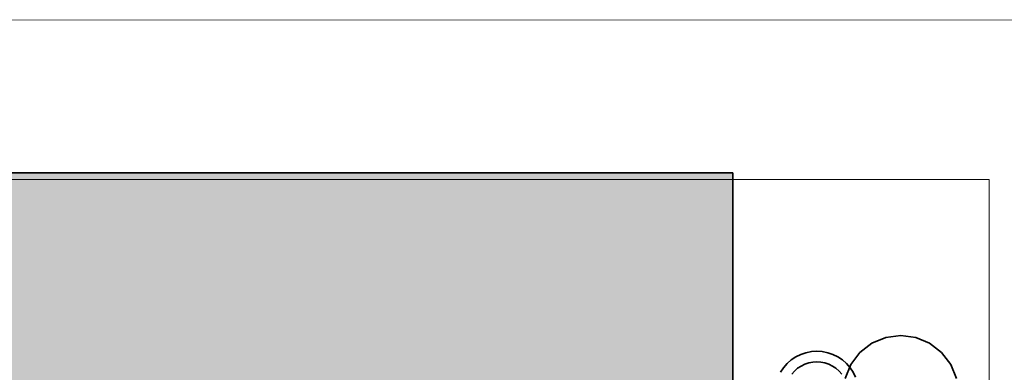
# Model space of a CAD drawing. Extents: x -297 to 573, y -46 to 548.
# Tile 248 of 256: x 290.72 to 300.1, y 448.35 to 451.7. Entities that reach past the tile are written whole.
import ezdxf
from ezdxf.lldxf.tags import DXFTag

# ---------------------------------------------------------------- set-up
doc = ezdxf.new("R2010")
doc.units = 0
doc.layers.get('0').update_dxf_attribs({"lineweight": 35})
doc.layers.add('5_EG-AUSBAU', color=7, linetype='Continuous', lineweight=25)
doc.layers.add('5_EG-HLSE', color=7, linetype='Continuous', lineweight=25)
for name, color, linetype, lineweight, true_color in [('H_Heizkoerper', 1, 'Continuous', 35, 0xff0000), ('H_Heizkoerperflaeche', 7, 'Continuous', 35, 0xc0c0c0), ('H_Vorlauf', 1, 'Continuous', 35, 0xff0000)]:
    doc.layers.add(name, color=color, linetype=linetype, lineweight=lineweight, true_color=true_color)
tags = doc.linetypes.add('ALL_S14', pattern=[0.002, 0.001, -0.001]).pattern_tags.tags
tags[6:7] = [DXFTag(74, 4), DXFTag(75, 0), DXFTag(340, '0'), DXFTag(46, 1.0), DXFTag(50, 0.0), DXFTag(44, 0.0), DXFTag(45, 0.0)]
tags[4:5] = [DXFTag(74, 4), DXFTag(75, 0), DXFTag(340, '0'), DXFTag(46, 1.0), DXFTag(50, 0.0), DXFTag(44, 0.0), DXFTag(45, 0.0)]

# ---------------------------------------------------------------- blocks, each defined once
blk = doc.blocks.new('Referenz-A07ALD4Q1N', base_point=(-101.907, -12.8362))
at = {"layer": '5_EG-AUSBAU', "color": 0, "lineweight": 13}
blk.add_line((279.3274, 451.6936), (300.5986, 451.7037), dxfattribs=at)
at = {"layer": '5_EG-HLSE', "color": 0, "linetype": 'ALL_S14', "lineweight": 13, "ltscale": 0.13}
for p, q in [((279.9567, 450.1816), (299.9567, 450.1816)), ((299.9567, 450.1816), (299.9567, 448.1816)), ((299.9567, 450.1816), (299.9567, 450.1816))]:
    blk.add_line(p, q, dxfattribs=at)
blk = doc.blocks.new('Heizkörper-A07ALD501N', base_point=(270.8083, 441.7044))
at = {"color": 0, "linetype": 'ByBlock', "lineweight": -2, "ltscale": 0.35}
for p, q in [((280.9549, 450.2469), (297.5149, 450.2479)), ((297.5149, 450.2479), (297.5152, 446.0479))]:
    blk.add_line(p, q, dxfattribs=at)
at = {"layer": 'H_Heizkoerperflaeche', "linetype": 'ByBlock', "lineweight": -2, "ltscale": 0.35}
for points in [[(297.5149, 450.2469), (280.9549, 450.2469), (297.5149, 450.2479)], [(280.9552, 446.0479), (297.5149, 450.2469), (280.9549, 450.2469)], [(297.5152, 446.0479), (280.9552, 446.0479), (297.5149, 450.2469)]]:
    blk.add_solid(points, dxfattribs=at)
at = {"layer": 'H_Vorlauf', "color": 0, "linetype": 'ByBlock', "lineweight": -2, "ltscale": 0.35}
for p, q in [((298.115, 448.4944), (298.0715, 448.4653)), ((298.162, 448.5175), (298.115, 448.4944)), ((298.2115, 448.5344), (298.162, 448.5175)), ((298.2628, 448.5446), (298.2115, 448.5344)), ((298.315, 448.548), (298.2628, 448.5446)), ((298.3672, 448.5446), (298.315, 448.548)), ((298.4186, 448.5344), (298.3672, 448.5446)), ((298.4681, 448.5176), (298.4186, 448.5344)), ((298.515, 448.4944), (298.4681, 448.5176)), ((298.5585, 448.4653), (298.515, 448.4944)), ((297.9977, 448.3915), (297.9686, 448.348)), ((298.0322, 448.4308), (297.9977, 448.3915)), ((298.0715, 448.4653), (298.0322, 448.4308)), ((298.165, 448.4078), (298.1324, 448.386)), ((298.2002, 448.4251), (298.165, 448.4078)), ((298.2374, 448.4378), (298.2002, 448.4251)), ((298.2759, 448.4454), (298.2374, 448.4378)), ((298.315, 448.448), (298.2759, 448.4454)), ((298.3542, 448.4454), (298.315, 448.448)), ((298.3927, 448.4378), (298.3542, 448.4454)), ((298.4298, 448.4252), (298.3927, 448.4378)), ((298.465, 448.4078), (298.4298, 448.4252)), ((298.4977, 448.386), (298.465, 448.4078)), ((298.5979, 448.4309), (298.5585, 448.4653)), ((298.6324, 448.3915), (298.5979, 448.4309)), ((298.6615, 448.348), (298.6324, 448.3915)), ((298.1029, 448.3601), (298.077, 448.3306)), ((298.1324, 448.386), (298.1029, 448.3601)), ((298.5272, 448.3601), (298.4977, 448.386)), ((298.553, 448.3306), (298.5272, 448.3601)), ((298.6846, 448.3011), (298.6615, 448.348))]:
    blk.add_line(p, q, dxfattribs=at)
blk = doc.blocks.new('Geometrie-A07ALD921N', base_point=(234.2799, 392.869))
at = {"layer": 'H_Vorlauf', "lineweight": -2}
for p, q in [((298.9727, 448.6793), (298.8401, 448.6244)), ((298.8401, 448.6244), (298.9727, 448.6793)), ((299.1151, 448.698), (298.9727, 448.6793)), ((298.9727, 448.6793), (299.1151, 448.698)), ((299.2574, 448.6793), (299.1151, 448.698)), ((299.1151, 448.698), (299.2574, 448.6793)), ((299.3901, 448.6244), (299.2574, 448.6793)), ((299.2574, 448.6793), (299.3901, 448.6244)), ((298.8401, 448.6244), (298.7261, 448.537)), ((298.7261, 448.537), (298.8401, 448.6244)), ((299.504, 448.537), (299.3901, 448.6244)), ((299.3901, 448.6244), (299.504, 448.537)), ((298.7261, 448.537), (298.6387, 448.423)), ((298.6387, 448.423), (298.7261, 448.537)), ((299.5914, 448.423), (299.504, 448.537)), ((299.504, 448.537), (299.5914, 448.423)), ((298.6387, 448.423), (298.5838, 448.2904)), ((298.5838, 448.2904), (298.6387, 448.423)), ((299.6463, 448.2904), (299.5914, 448.423)), ((299.5914, 448.423), (299.6463, 448.2904))]:
    blk.add_line(p, q, dxfattribs=at)

msp = doc.modelspace()

# ---------------------------------------------------------------- block references
at = {"color": 251, "lineweight": 25, "ltscale": 0.25, "true_color": 0x585858}
msp.add_blockref('Referenz-A07ALD4Q1N', (-101.907, -12.8362), dxfattribs=at)
at = {"linetype": 'Continuous', "ltscale": 0.35}
msp.add_blockref('Geometrie-A07ALD921N', (234.2799, 392.869), dxfattribs=at)
at = {"layer": 'H_Heizkoerper', "ltscale": 0.35}
msp.add_blockref('Heizkörper-A07ALD501N', (270.8083, 441.7044), dxfattribs=at)

doc.saveas('drawing.dxf')
